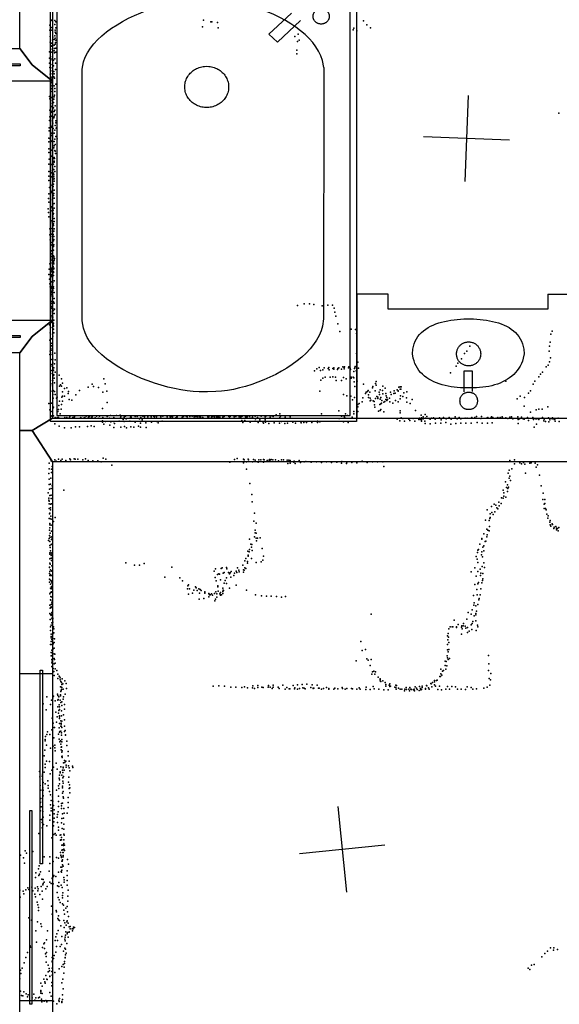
# Model space of a CAD drawing. Header units: millimetres. Extents: x 7160 to 53956, y -61034 to -3815.
# Tile 14 of 36: x 15646 to 18157, y -36909 to -32327. Entities that reach past the tile are written whole.
import ezdxf

# ---------------------------------------------------------------- set-up
doc = ezdxf.new("R2010")
doc.units = ezdxf.units.MM
for name, color, linetype in [('HWALLS', 32, 'Continuous'), ('OBJECTS', 8, 'Continuous'), ('P', 9, 'Continuous'), ('PANOS', 10, 'Continuous'), ('ROOMS', 1, 'Continuous'), ('WALLS', 3, 'Continuous'), ('WINDOWS', 6, 'Continuous')]:
    doc.layers.add(name, color=color, linetype=linetype)

# ---------------------------------------------------------------- blocks, each defined once
blk = doc.blocks.new('Basin_4C')
for points in [[(-40.8, 149.1), (-40.7, 153.4), (-40.3, 156.1), (-39.9, 158.8), (-39.3, 161.4), (-38.5, 163.9), (-37.7, 166.3), (-36.7, 168.6), (-35.5, 170.8), (-34.3, 172.9), (-32.9, 174.8), (-31.3, 176.7), (-29.7, 178.5), (-27.9, 180.1), (-26.1, 181.6), (-24.1, 183), (-22, 184.3), (-19.8, 185.4), (-17.5, 186.5), (-15.1, 187.3), (-12.7, 188.1), (-10.1, 188.6), (-7.4, 189.1), (-4.6, 189.4), (-0.4, 189.5)], [(-0.4, 189.5), (3.9, 189.4), (6.7, 189.1), (9.4, 188.7), (12, 188.1), (14.5, 187.3), (16.9, 186.5), (19.2, 185.5), (21.4, 184.3), (23.5, 183.1), (25.4, 181.7), (27.3, 180.2), (29.1, 178.6), (30.7, 176.8), (32.3, 174.9), (33.7, 173), (34.9, 170.9), (36.1, 168.7), (37.1, 166.4), (38, 164), (38.7, 161.5), (39.3, 158.9), (39.8, 156.3), (40.1, 153.5), (40.3, 149.2)], [(-0.4, 108.6), (-4.6, 108.7), (-7.4, 109), (-10.1, 109.5), (-12.7, 110.1), (-15.1, 110.8), (-17.5, 111.7), (-19.8, 112.7), (-22, 113.8), (-24.1, 115.1), (-26.1, 116.5), (-27.9, 118), (-29.7, 119.6), (-31.3, 121.4), (-32.9, 123.3), (-34.3, 125.3), (-35.5, 127.3), (-36.7, 129.5), (-37.7, 131.8), (-38.5, 134.2), (-39.3, 136.7), (-39.9, 139.3), (-40.3, 142), (-40.7, 144.8), (-40.8, 149.1)], [(40.3, 149.2), (40.1, 144.9), (39.8, 142.2), (39.3, 139.5), (38.7, 136.9), (38, 134.4), (37.1, 132), (36.1, 129.7), (34.9, 127.5), (33.7, 125.4), (32.3, 123.4), (30.7, 121.5), (29.1, 119.7), (27.3, 118.1), (25.4, 116.5), (23.5, 115.1), (21.4, 113.9), (19.2, 112.7), (16.9, 111.7), (14.5, 110.8), (12, 110.1), (9.4, 109.5), (6.7, 109), (3.9, 108.7), (-0.4, 108.6)], [(-18.8, 106), (-18.8, 10.9)], [(22, 10.9), (22, 106.1)], [(-258.3, -69.3), (-254.1, -49.1), (-250.2, -36.4), (-245.5, -24.5), (-239.9, -13.1), (-233.5, -2.5), (-226.4, 7.6), (-218.5, 17), (-210, 25.8), (-200.8, 34), (-190.9, 41.5), (-180.5, 48.5), (-169.5, 54.9), (-158, 60.7), (-146, 66), (-133.6, 70.6), (-120.7, 74.8), (-107.5, 78.3), (-93.8, 81.4), (-79.9, 83.9), (-65.7, 85.8), (-51.2, 87.3), (-36.5, 88.3), (-21.6, 88.7), (0.9, 88.5)], [(0.9, 88.5), (23.3, 88.7), (38.1, 88.2), (52.9, 87.2), (67.4, 85.7), (81.8, 83.7), (95.9, 81.2), (109.8, 78.1), (123.3, 74.5), (136.5, 70.3), (149.2, 65.6), (161.5, 60.3), (173.3, 54.5), (184.6, 48.1), (195.2, 41.1), (205.3, 33.5), (214.6, 25.3), (223.2, 16.5), (231.1, 7.1), (238.2, -2.9), (244.4, -13.5), (249.7, -24.8), (254.1, -36.7), (257.5, -49.2), (260.6, -69.3)], [(-18.8, 10.9), (22, 10.9)], [(-56.2, -69.5), (-55.9, -63.9), (-55.5, -60.4), (-54.8, -56.8), (-53.8, -53.4), (-52.7, -50.1), (-51.4, -46.8), (-49.9, -43.7), (-48.2, -40.7), (-46.3, -37.7), (-44.3, -35), (-42.1, -32.3), (-39.7, -29.8), (-37.2, -27.5), (-34.5, -25.3), (-31.7, -23.2), (-28.8, -21.4), (-25.8, -19.7), (-22.6, -18.2), (-19.4, -16.9), (-16, -15.7), (-12.6, -14.9), (-9.1, -14.2), (-5.5, -13.7), (0, -13.5)], [(0, -13.5), (5.5, -13.7), (9.1, -14.2), (12.6, -14.9), (16.1, -15.7), (19.4, -16.9), (22.7, -18.2), (25.8, -19.7), (28.8, -21.4), (31.8, -23.2), (34.6, -25.3), (37.2, -27.5), (39.7, -29.8), (42.1, -32.3), (44.3, -35), (46.4, -37.7), (48.2, -40.7), (49.9, -43.7), (51.4, -46.8), (52.8, -50.1), (53.9, -53.4), (54.8, -56.8), (55.5, -60.4), (56, -63.9), (56.3, -69.5)], [(-0.4, -232.4), (-23.1, -232.1), (-38.2, -231.3), (-53.3, -230.2), (-68.2, -228.6), (-82.9, -226.6), (-97.4, -224.1), (-111.7, -221.1), (-125.5, -217.7), (-139, -213.6), (-152, -209.1), (-164.6, -204), (-176.5, -198.2), (-187.9, -191.9), (-198.6, -185), (-208.6, -177.4), (-217.9, -169.1), (-226.3, -160.2), (-233.9, -150.6), (-240.5, -140.2), (-246.2, -129.1), (-250.9, -117.2), (-254.4, -104.5), (-256.9, -91.1), (-258.3, -69.3)], [(0, -125.5), (-5.5, -125.2), (-9.1, -124.7), (-12.6, -124.1), (-16, -123.2), (-19.4, -122), (-22.6, -120.7), (-25.8, -119.2), (-28.8, -117.6), (-31.7, -115.7), (-34.5, -113.6), (-37.2, -111.4), (-39.7, -109.1), (-42.1, -106.6), (-44.3, -103.9), (-46.3, -101.2), (-48.2, -98.2), (-49.9, -95.2), (-51.4, -92.1), (-52.7, -88.8), (-53.8, -85.5), (-54.8, -82.1), (-55.5, -78.5), (-55.9, -75), (-56.2, -69.5)], [(260.6, -69.3), (259.2, -91.1), (256.7, -104.5), (253, -117.2), (248.3, -129.1), (242.5, -140.2), (235.7, -150.6), (228, -160.2), (219.4, -169.1), (210, -177.4), (199.8, -185), (188.9, -191.9), (177.3, -198.2), (165.1, -204), (152.4, -209.1), (139.2, -213.6), (125.6, -217.7), (111.5, -221.1), (97.2, -224.1), (82.6, -226.6), (67.7, -228.6), (52.7, -230.2), (37.6, -231.3), (22.4, -232.1), (-0.4, -232.4)], [(56.3, -69.5), (56, -75), (55.5, -78.5), (54.8, -82.1), (53.9, -85.5), (52.8, -88.8), (51.4, -92.1), (49.9, -95.2), (48.2, -98.2), (46.4, -101.2), (44.3, -103.9), (42.1, -106.6), (39.7, -109.1), (37.2, -111.4), (34.6, -113.6), (31.8, -115.7), (28.8, -117.6), (25.8, -119.2), (22.7, -120.7), (19.4, -122), (16.1, -123.2), (12.6, -124.1), (9.1, -124.7), (5.5, -125.2), (0, -125.5)]]:
    blk.add_lwpolyline(points)
blk = doc.blocks.new('Bathtub_Angled_Faucet_52')
for points in [[(-750, -474.6), (-750, 475)], [(-750, 475), (749.9, 475)], [(749.9, 475), (749.9, -474.6)], [(-730, 455), (-730, -454.6)], [(729.9, 455), (-730, 455)], [(729.9, -454.6), (729.9, 455)], [(-426.3, 372.7), (-450.3, 368.7), (-465.8, 363.7), (-480.9, 357), (-495.5, 348.6), (-509.7, 338.7), (-523.3, 327.4), (-536.4, 314.8), (-549, 301), (-560.9, 286.2), (-572.3, 270.4), (-583, 253.8), (-593, 236.4), (-602.3, 218.5), (-610.9, 200.1), (-618.8, 181.2), (-625.8, 162.2), (-632.1, 143), (-637.5, 123.7), (-642.1, 104.5), (-645.8, 85.6), (-648.5, 66.9), (-650.3, 48.7), (-651.2, 31), (-650.6, 5.7)], [(-622.3, 364.8), (-622.1, 367.3), (-621.9, 368.9), (-621.6, 370.5), (-621.1, 372.1), (-620.6, 373.6), (-620, 375), (-619.3, 376.5), (-618.5, 377.8), (-617.7, 379.1), (-616.7, 380.4), (-615.7, 381.5), (-614.6, 382.7), (-613.5, 383.7), (-612.3, 384.7), (-611, 385.6), (-609.7, 386.4), (-608.3, 387.2), (-606.8, 387.8), (-605.4, 388.4), (-603.8, 388.9), (-602.3, 389.3), (-600.7, 389.6), (-599.1, 389.8), (-596.6, 389.8)], [(-596.6, 389.8), (-594.1, 389.8), (-592.5, 389.6), (-590.9, 389.3), (-589.3, 388.9), (-587.8, 388.4), (-586.3, 387.8), (-584.9, 387.2), (-583.5, 386.4), (-582.2, 385.6), (-580.9, 384.7), (-579.7, 383.7), (-578.5, 382.7), (-577.5, 381.5), (-576.4, 380.4), (-575.5, 379.1), (-574.6, 377.8), (-573.9, 376.5), (-573.2, 375), (-572.5, 373.6), (-572, 372.1), (-571.6, 370.5), (-571.3, 368.9), (-571, 367.3), (-570.9, 364.8)], [(-426.3, 372.7), (409, 372.3)], [(409, 372.3), (433.2, 369.2), (449, 364.7), (464.5, 358.5), (479.6, 350.6), (494.3, 341.2), (508.5, 330.3), (522.3, 318.2), (535.6, 304.8), (548.4, 290.4), (560.5, 275), (572.1, 258.7), (583, 241.7), (593.2, 224.1), (602.7, 206), (611.5, 187.4), (619.5, 168.6), (626.7, 149.5), (633, 130.5), (638.4, 111.4), (642.9, 92.5), (646.5, 73.9), (649.1, 55.7), (650.6, 38), (650.9, 12.7)], [(-596.6, 339.8), (-599.1, 339.9), (-600.7, 340.1), (-602.3, 340.4), (-603.8, 340.8), (-605.4, 341.3), (-606.8, 341.8), (-608.3, 342.5), (-609.7, 343.3), (-611, 344.1), (-612.3, 345), (-613.5, 346), (-614.6, 347), (-615.7, 348.1), (-616.7, 349.3), (-617.7, 350.6), (-618.5, 351.9), (-619.3, 353.2), (-620, 354.6), (-620.6, 356.1), (-621.1, 357.6), (-621.6, 359.1), (-621.9, 360.7), (-622.1, 362.4), (-622.3, 364.8)], [(-570.9, 364.8), (-571, 362.4), (-571.3, 360.7), (-571.6, 359.1), (-572, 357.6), (-572.5, 356.1), (-573.2, 354.6), (-573.9, 353.2), (-574.6, 351.9), (-575.5, 350.6), (-576.4, 349.3), (-577.5, 348.1), (-578.5, 347), (-579.7, 346), (-580.9, 345), (-582.2, 344.1), (-583.5, 343.3), (-584.9, 342.5), (-586.3, 341.8), (-587.8, 341.3), (-589.3, 340.8), (-590.9, 340.4), (-592.5, 340.1), (-594.1, 339.9), (-596.6, 339.8)], [(-689.6, 298.1), (-689.4, 300.6), (-689.2, 302.2), (-688.9, 303.8), (-688.4, 305.4), (-687.9, 306.9), (-687.3, 308.3), (-686.6, 309.7), (-685.8, 311.1), (-685, 312.4), (-684, 313.6), (-683, 314.8), (-681.9, 315.9), (-680.8, 317), (-679.5, 318), (-678.3, 318.9), (-676.9, 319.7), (-675.6, 320.5), (-674.1, 321.1), (-672.7, 321.7), (-671.1, 322.2), (-669.6, 322.6), (-668, 322.8), (-666.4, 323), (-663.9, 323.1)], [(-663.9, 323.1), (-661.4, 323), (-659.8, 322.8), (-658.2, 322.6), (-656.6, 322.2), (-655.1, 321.7), (-653.6, 321.1), (-652.2, 320.5), (-650.8, 319.7), (-649.5, 318.9), (-648.2, 318), (-647, 317), (-645.8, 315.9), (-644.8, 314.8), (-643.7, 313.6), (-642.8, 312.4), (-641.9, 311.1), (-641.2, 309.7), (-640.5, 308.3), (-639.8, 306.9), (-639.3, 305.4), (-638.9, 303.8), (-638.5, 302.2), (-638.3, 300.6), (-638.2, 298.1)], [(-663.9, 273.1), (-666.4, 273.2), (-668, 273.4), (-669.6, 273.7), (-671.1, 274.1), (-672.7, 274.6), (-674.1, 275.1), (-675.6, 275.8), (-676.9, 276.5), (-678.3, 277.4), (-679.5, 278.3), (-680.8, 279.2), (-681.9, 280.3), (-683, 281.4), (-684, 282.6), (-685, 283.8), (-685.8, 285.2), (-686.6, 286.5), (-687.3, 287.9), (-687.9, 289.4), (-688.4, 290.9), (-688.9, 292.4), (-689.2, 294), (-689.4, 295.6), (-689.6, 298.1)], [(-638.2, 298.1), (-638.3, 295.6), (-638.5, 294), (-638.9, 292.4), (-639.3, 290.9), (-639.8, 289.4), (-640.5, 287.9), (-641.2, 286.5), (-641.9, 285.2), (-642.8, 283.8), (-643.7, 282.6), (-644.8, 281.4), (-645.8, 280.3), (-647, 279.2), (-648.2, 278.3), (-649.5, 277.4), (-650.8, 276.5), (-652.2, 275.8), (-653.6, 275.1), (-655.1, 274.6), (-656.6, 274.1), (-658.2, 273.7), (-659.8, 273.4), (-661.4, 273.2), (-663.9, 273.1)], [(-510.9, 229.7), (-582.5, 301.2)], [(-607, 272.4), (-537.6, 203)], [(-537.6, 203), (-510.9, 229.7)], [(-430.8, 9.8), (-430.5, 16.5), (-429.9, 20.9), (-429, 25.2), (-427.9, 29.4), (-426.5, 33.4), (-424.9, 37.4), (-423, 41.2), (-421, 44.9), (-418.7, 48.4), (-416.2, 51.8), (-413.5, 55), (-410.6, 58), (-407.5, 60.9), (-404.2, 63.6), (-400.8, 66.1), (-397.3, 68.3), (-393.6, 70.4), (-389.7, 72.2), (-385.8, 73.8), (-381.7, 75.1), (-377.5, 76.2), (-373.2, 77), (-368.9, 77.5), (-362.1, 77.8)], [(-362.1, 77.8), (-355.4, 77.5), (-351.1, 77), (-346.8, 76.2), (-342.6, 75.1), (-338.5, 73.8), (-334.6, 72.2), (-330.7, 70.4), (-327, 68.3), (-323.5, 66.1), (-320, 63.6), (-316.8, 60.9), (-313.7, 58), (-310.8, 55), (-308.1, 51.8), (-305.6, 48.4), (-303.3, 44.9), (-301.3, 41.2), (-299.4, 37.4), (-297.8, 33.4), (-296.4, 29.4), (-295.3, 25.2), (-294.4, 20.9), (-293.8, 16.5), (-293.5, 9.8)], [(-420.9, -376.4), (-445, -372.2), (-460.6, -367), (-475.8, -359.8), (-490.6, -351), (-505, -340.5), (-518.8, -328.5), (-532.2, -315.2), (-545, -300.7), (-557.3, -285), (-568.9, -268.3), (-580, -250.8), (-590.3, -232.6), (-599.9, -213.8), (-608.9, -194.4), (-617, -174.8), (-624.4, -154.9), (-630.9, -134.9), (-636.6, -114.9), (-641.4, -95.1), (-645.3, -75.5), (-648.2, -56.4), (-650.2, -37.8), (-651.1, -19.8), (-650.6, 5.7)], [(-362.1, -58.2), (-368.9, -57.9), (-373.2, -57.3), (-377.5, -56.5), (-381.7, -55.4), (-385.8, -54.1), (-389.7, -52.5), (-393.6, -50.7), (-397.3, -48.6), (-400.8, -46.4), (-404.2, -43.9), (-407.5, -41.2), (-410.6, -38.4), (-413.5, -35.3), (-416.2, -32.1), (-418.7, -28.7), (-421, -25.2), (-423, -21.5), (-424.9, -17.7), (-426.5, -13.8), (-427.9, -9.7), (-429, -5.5), (-429.9, -1.2), (-430.5, 3.1), (-430.8, 9.8)], [(-293.5, 9.8), (-293.8, 3.1), (-294.4, -1.2), (-295.3, -5.5), (-296.4, -9.7), (-297.8, -13.8), (-299.4, -17.7), (-301.3, -21.5), (-303.3, -25.2), (-305.6, -28.7), (-308.1, -32.1), (-310.8, -35.3), (-313.7, -38.4), (-316.8, -41.2), (-320, -43.9), (-323.5, -46.4), (-327, -48.6), (-330.7, -50.7), (-334.6, -52.5), (-338.5, -54.1), (-342.6, -55.4), (-346.8, -56.5), (-351.1, -57.3), (-355.4, -57.9), (-362.1, -58.2)], [(650.9, 12.7), (651, -13.3), (649.8, -31.7), (647.5, -50.7), (644.3, -70.3), (640.2, -90.3), (635.2, -110.6), (629.2, -131.1), (622.5, -151.6), (614.9, -172), (606.5, -192.1), (597.3, -211.9), (587.5, -231.1), (576.9, -249.8), (565.7, -267.6), (553.8, -284.6), (541.3, -300.6), (528.3, -315.4), (514.6, -328.9), (500.5, -341), (485.9, -351.6), (470.8, -360.4), (455.3, -367.5), (439.4, -372.6), (414.8, -376.4)], [(414.8, -376.4), (-420.9, -376.4)], [(-730, -454.6), (729.9, -454.6)], [(749.9, -474.6), (-750, -474.6)]]:
    blk.add_lwpolyline(points)
blk = doc.blocks.new('5-Sliding_73')
for points in [[(-457.2, 37.4), (72.8, 37.4), (72.8, 24.7), (-457.2, 24.7), (-457.2, 37.4)], [(457.2, -36.9), (-73, -36.9), (-73, -24.2), (457.2, -24.2), (457.2, -36.9)]]:
    blk.add_lwpolyline(points)
blk = doc.blocks.new('6-Fixed_76')
blk.add_lwpolyline([(-584.3, 5.9), (584.3, 5.9), (584.3, -6.8), (-584.3, -6.8), (-584.3, 5.9)])

msp = doc.modelspace()

# ---------------------------------------------------------------- linework, layer by layer
at = {"layer": 'HWALLS'}
msp.add_lwpolyline([(15703.5, -33801.1), (15798.8, -33724.8), (15798.8, -32613.6), (15703.5, -32537.4)], dxfattribs=at)
at = {"layer": 'OBJECTS'}
for points in [[(17360.9, -33604.2), (17214.8, -33604.2)], [(17214.8, -33604.2), (17214.8, -34182.1)], [(17360.9, -33674.1), (17360.9, -33604.2)], [(18103.8, -33604.2), (18281.7, -33604.2)], [(18103.8, -33604.2), (18103.8, -33674.1)], [(18103.8, -33674.1), (17360.9, -33674.1)]]:
    msp.add_lwpolyline(points, dxfattribs=at)
at = {"layer": 'P'}
for p in [(15794, -32330), (15799, -32335), (15810, -32331), (15814, -32337), (16501, -32330), (16536, -32338), (16540, -32337), (16567, -32341), (17246, -32333), (15786, -32353), (15787, -32377), (15795, -32364), (15795, -32377), (15809, -32350), (15811, -32376), (15812, -32385), (15814, -32365), (16497, -32360), (16570, -32365), (17198, -32374), (17200, -32367), (17215, -32380), (17262, -32352), (17279, -32366), (15788, -32405), (15788, -32432), (15789, -32423), (15800, -32409), (15807, -32420), (15809, -32402), (15811, -32413), (15813, -32433), (15814, -32423), (15815, -32392), (16926, -32406), (16938, -32429), (16941, -32395), (16946, -32423), (15785, -32477), (15791, -32448), (15794, -32436), (15794, -32450), (15796, -32478), (15797, -32465), (15807, -32446), (15807, -32473), (15808, -32462), (15811, -32442), (15814, -32460), (15814, -32479), (16936, -32470), (15785, -32507), (15791, -32514), (15797, -32508), (15799, -32498), (15804, -32516), (15808, -32481), (15809, -32510), (16936, -32486), (15785, -32529), (15786, -32550), (15797, -32551), (15797, -32565), (15798, -32536), (15803, -32542), (15805, -32568), (15813, -32530), (15813, -32559), (15788, -32581), (15791, -32599), (15793, -32595), (15796, -32606), (15798, -32579), (15805, -32594), (15807, -32579), (15808, -32599), (15790, -32626), (15791, -32649), (15795, -32620), (15795, -32662), (15796, -32635), (15796, -32648), (15799, -32619), (15806, -32636), (15809, -32662), (15810, -32648), (15814, -32627), (15785, -32685), (15787, -32696), (15792, -32689), (15795, -32689), (15798, -32704), (15805, -32698), (15806, -32687), (15808, -32679), (15787, -32749), (15790, -32730), (15793, -32731), (15795, -32753), (15797, -32718), (15804, -32713), (15804, -32738), (15806, -32755), (15810, -32748), (15811, -32728), (15785, -32796), (15786, -32780), (15789, -32798), (15792, -32758), (15792, -32776), (15805, -32784), (15806, -32780), (15809, -32772), (15811, -32768), (15815, -32798), (18155, -32763), (15783, -32830), (15783, -32844), (15793, -32827), (15796, -32823), (15800, -32809), (15802, -32834), (15809, -32841), (15811, -32820), (15814, -32807), (15816, -32832), (15818, -32831), (15781, -32879), (15788, -32882), (15792, -32867), (15793, -32855), (15795, -32891), (15807, -32856), (15810, -32883), (15814, -32871), (15820, -32882), (15782, -32896), (15782, -32928), (15791, -32895), (15794, -32935), (15805, -32924), (15807, -32894), (15807, -32915), (15809, -32936), (15812, -32908), (15781, -32946), (15784, -32977), (15791, -32962), (15796, -32963), (15804, -32974), (15807, -32969), (15808, -32974), (15812, -32939), (15813, -32950), (15782, -32999), (15793, -33002), (15803, -33000), (15805, -33025), (15806, -32985), (15807, -32991), (15809, -33011), (15781, -33055), (15781, -33075), (15782, -33034), (15792, -33040), (15792, -33058), (15797, -33031), (15799, -33057), (15800, -33071), (15804, -33041), (15805, -33050), (15805, -33058), (15806, -33068), (15809, -33034), (15785, -33108), (15795, -33098), (15802, -33104), (15803, -33093), (15806, -33120), (15807, -33079), (15780, -33159), (15781, -33137), (15791, -33125), (15793, -33131), (15797, -33165), (15799, -33138), (15799, -33163), (15803, -33145), (15805, -33136), (15806, -33158), (15779, -33207), (15782, -33177), (15794, -33198), (15798, -33205), (15800, -33189), (15806, -33182), (15807, -33205), (15780, -33225), (15781, -33245), (15791, -33217), (15801, -33241), (15802, -33214), (15802, -33232), (15803, -33230), (15806, -33252), (15787, -33301), (15792, -33264), (15796, -33299), (15798, -33272), (15803, -33278), (15804, -33285), (15806, -33267), (15807, -33300), (15787, -33329), (15794, -33326), (15797, -33312), (15797, -33337), (15802, -33327), (15805, -33311), (15805, -33337), (15805, -33350), (15788, -33351), (15790, -33374), (15795, -33364), (15796, -33377), (15803, -33357), (15803, -33383), (15805, -33375), (15789, -33440), (15790, -33403), (15790, -33417), (15790, -33431), (15792, -33417), (15793, -33403), (15793, -33430), (15799, -33412), (15804, -33400), (15804, -33426), (15805, -33429), (15806, -33437), (15808, -33439), (15786, -33464), (15789, -33457), (15789, -33462), (15794, -33483), (15795, -33446), (15802, -33476), (15803, -33452), (15803, -33457), (15805, -33464), (15805, -33483), (15805, -33487), (15807, -33446), (15782, -33513), (15784, -33489), (15791, -33490), (15792, -33497), (15792, -33515), (15792, -33523), (15797, -33504), (15799, -33530), (15799, -33533), (15801, -33492), (15804, -33501), (15804, -33503), (15804, -33517), (15785, -33534), (15787, -33556), (15788, -33571), (15789, -33563), (15792, -33547), (15793, -33571), (15793, -33578), (15800, -33543), (15800, -33551), (15802, -33570), (15804, -33571), (15804, -33578), (15806, -33543), (15790, -33616), (15791, -33590), (15792, -33591), (15793, -33608), (15794, -33599), (15800, -33587), (15801, -33614), (15806, -33597), (15807, -33625), (15790, -33639), (15791, -33662), (15794, -33639), (15794, -33670), (15796, -33648), (15800, -33671), (15803, -33640), (15806, -33646), (16939, -33657), (16970, -33650), (16995, -33650), (17015, -33652), (17054, -33659), (17080, -33656), (17102, -33656), (17110, -33670), (15789, -33687), (15790, -33711), (15796, -33706), (15801, -33712), (15804, -33681), (15807, -33695), (15808, -33675), (17113, -33689), (17117, -33707), (15785, -33747), (15789, -33736), (15791, -33759), (15796, -33736), (15802, -33748), (15803, -33752), (15803, -33754), (15804, -33739), (15805, -33726), (17126, -33742), (15788, -33784), (15799, -33790), (15801, -33800), (15802, -33785), (15803, -33767), (15805, -33784), (17135, -33778), (17189, -33768), (17209, -33769), (17213, -33788), (18118, -33790), (18124, -33776), (15786, -33819), (15790, -33810), (15791, -33833), (15794, -33845), (15796, -33812), (15797, -33834), (17214, -33834), (17740, -33846), (18111, -33846), (18114, -33828), (15787, -33886), (15788, -33869), (15791, -33858), (15796, -33865), (15797, -33865), (15798, -33886), (15799, -33878), (15809, -33879), (17213, -33881), (17214, -33856), (17716, -33880), (17726, -33869), (18110, -33869), (18116, -33900), (15789, -33909), (15792, -33932), (15796, -33909), (15797, -33940), (15800, -33924), (15801, -33907), (15808, -33928), (15811, -33910), (17040, -33945), (17084, -33946), (17149, -33942), (17155, -33946), (17158, -33943), (17177, -33942), (17207, -33941), (17219, -33921), (17677, -33939), (17684, -33926), (17701, -33905), (18095, -33942), (18105, -33935), (18111, -33920), (15795, -33959), (15798, -33973), (15800, -33961), (15803, -33958), (15803, -33983), (15805, -33947), (15805, -33980), (15811, -33968), (15830, -33981), (17018, -33961), (17029, -33952), (17045, -33959), (17057, -33956), (17063, -33948), (17067, -33991), (17081, -33951), (17086, -33956), (17091, -33990), (17103, -33950), (17103, -33989), (17107, -33948), (17107, -33954), (17115, -33990), (17125, -33955), (17127, -33950), (17131, -33948), (17144, -33954), (17155, -33952), (17176, -33948), (17183, -33949), (17186, -33955), (17188, -33990), (17198, -33990), (17200, -33964), (17204, -33950), (17206, -33948), (17212, -33962), (17222, -33949), (17651, -33971), (18062, -33989), (18069, -33977), (18079, -33968), (15798, -34022), (15799, -34006), (15799, -34031), (15801, -34007), (15806, -33995), (15808, -34017), (15832, -34032), (15836, -34026), (15840, -33999), (15840, -34033), (15846, -34018), (15964, -34037), (15983, -34023), (15990, -34034), (16037, -33999), (16044, -34021), (17047, -34005), (17057, -33995), (17118, -34007), (17143, -34006), (17152, -33993), (17165, -33998), (17188, -33996), (17200, -33994), (17202, -34013), (17206, -34034), (17214, -33999), (17217, -34010), (17245, -34023), (17289, -34034), (17301, -34020), (17304, -34011), (17305, -34028), (17335, -34033), (17416, -34036), (17421, -34036), (17908, -34010), (18035, -34023), (18043, -34010), (15798, -34056), (15800, -34071), (15802, -34052), (15808, -34058), (15812, -34071), (15845, -34059), (15845, -34079), (15854, -34044), (15854, -34079), (15866, -34041), (15871, -34067), (15874, -34057), (15907, -34073), (15924, -34053), (16013, -34039), (16033, -34061), (16051, -34056), (17042, -34056), (17152, -34071), (17168, -34077), (17187, -34079), (17255, -34067), (17258, -34060), (17264, -34057), (17268, -34052), (17269, -34073), (17275, -34060), (17288, -34041), (17300, -34055), (17307, -34080), (17312, -34083), (17319, -34061), (17320, -34071), (17324, -34049), (17334, -34052), (17336, -34069), (17346, -34042), (17349, -34067), (17351, -34077), (17372, -34061), (17374, -34072), (17387, -34067), (17388, -34055), (17393, -34065), (17403, -34049), (17407, -34054), (17407, -34056), (17410, -34038), (17416, -34046), (17418, -34077), (17419, -34046), (17428, -34080), (17434, -34063), (17447, -34059), (17975, -34079), (18013, -34065), (18023, -34055), (15781, -34114), (15794, -34112), (15802, -34089), (15817, -34089), (15820, -34084), (15828, -34122), (15831, -34103), (15840, -34118), (15843, -34084), (15846, -34102), (15876, -34095), (15888, -34097), (16053, -34109), (17195, -34096), (17204, -34086), (17219, -34129), (17220, -34118), (17226, -34114), (17239, -34105), (17242, -34087), (17269, -34086), (17276, -34089), (17277, -34101), (17280, -34097), (17290, -34101), (17295, -34104), (17297, -34119), (17302, -34090), (17312, -34090), (17322, -34118), (17324, -34093), (17327, -34086), (17327, -34115), (17330, -34111), (17331, -34100), (17341, -34107), (17345, -34104), (17349, -34094), (17354, -34100), (17355, -34085), (17358, -34094), (17366, -34088), (17368, -34105), (17382, -34111), (17395, -34099), (17407, -34105), (17417, -34092), (17445, -34087), (17447, -34107), (17463, -34114), (17472, -34095), (17961, -34092), (17993, -34126), (17994, -34085), (18104, -34129), (15787, -34142), (15793, -34170), (15795, -34151), (15798, -34174), (15800, -34136), (15803, -34130), (15803, -34171), (15824, -34151), (15827, -34141), (15834, -34162), (15839, -34140), (15880, -34174), (15901, -34175), (15940, -34171), (15955, -34172), (15971, -34173), (16004, -34172), (16018, -34172), (16031, -34136), (16051, -34171), (16053, -34173), (16055, -34172), (16068, -34169), (16097, -34169), (16114, -34168), (16138, -34172), (16184, -34173), (16193, -34173), (16219, -34172), (16258, -34175), (16270, -34174), (16273, -34175), (16282, -34175), (16303, -34175), (16312, -34172), (16333, -34174), (16333, -34175), (16347, -34175), (16349, -34175), (16378, -34175), (16408, -34174), (16421, -34172), (16426, -34175), (16437, -34173), (16448, -34172), (16464, -34174), (16481, -34175), (16520, -34171), (16521, -34174), (16522, -34175), (16526, -34175), (16544, -34174), (16570, -34175), (16594, -34173), (16598, -34174), (16619, -34173), (16622, -34175), (16625, -34174), (16644, -34175), (16651, -34173), (16654, -34170), (16668, -34175), (16670, -34173), (16682, -34172), (16696, -34175), (16700, -34175), (16705, -34175), (16715, -34173), (16742, -34172), (16769, -34172), (16795, -34171), (16820, -34171), (16825, -34174), (16840, -34166), (16857, -34161), (16859, -34172), (16905, -34175), (17050, -34161), (17131, -34148), (17144, -34172), (17151, -34171), (17162, -34162), (17172, -34169), (17200, -34162), (17201, -34151), (17220, -34150), (17298, -34131), (17315, -34149), (17324, -34146), (17326, -34141), (17340, -34152), (17417, -34147), (17417, -34156), (17487, -34146), (17514, -34168), (17533, -34165), (17541, -34174), (17772, -34174), (17795, -34174), (17935, -34175), (17963, -34175), (18022, -34153), (18049, -34143), (18062, -34139), (18077, -34139), (15810, -34208), (15811, -34178), (15819, -34181), (15821, -34178), (15826, -34179), (15830, -34218), (15856, -34179), (15865, -34178), (15878, -34179), (15894, -34178), (15898, -34179), (15927, -34181), (15931, -34179), (15943, -34182), (15949, -34179), (15961, -34220), (15966, -34177), (15978, -34217), (15981, -34179), (15984, -34176), (15992, -34221), (15997, -34180), (16014, -34181), (16032, -34194), (16032, -34200), (16033, -34179), (16037, -34209), (16045, -34197), (16064, -34182), (16066, -34214), (16070, -34198), (16083, -34197), (16084, -34178), (16088, -34206), (16109, -34195), (16114, -34181), (16117, -34176), (16128, -34183), (16128, -34188), (16133, -34177), (16133, -34197), (16134, -34221), (16142, -34184), (16159, -34195), (16162, -34177), (16165, -34177), (16183, -34200), (16199, -34218), (16204, -34185), (16208, -34204), (16210, -34178), (16216, -34189), (16227, -34176), (16233, -34203), (16243, -34176), (16259, -34200), (16284, -34197), (16290, -34203), (16309, -34196), (16357, -34176), (16372, -34180), (16379, -34176), (16402, -34178), (16403, -34176), (16458, -34176), (16472, -34176), (16487, -34176), (16497, -34178), (16499, -34179), (16525, -34177), (16538, -34177), (16552, -34177), (16562, -34176), (16565, -34176), (16571, -34177), (16577, -34177), (16591, -34177), (16675, -34177), (16680, -34192), (16684, -34201), (16693, -34193), (16718, -34200), (16721, -34181), (16729, -34177), (16742, -34195), (16743, -34184), (16753, -34178), (16755, -34202), (16763, -34189), (16778, -34199), (16780, -34204), (16788, -34190), (16789, -34176), (16790, -34200), (16805, -34207), (16812, -34177), (16830, -34203), (16855, -34204), (16857, -34179), (16865, -34197), (16880, -34207), (16881, -34177), (16892, -34204), (16917, -34200), (16930, -34204), (16954, -34199), (16956, -34203), (16968, -34201), (16980, -34201), (17006, -34202), (17031, -34195), (17031, -34201), (17043, -34199), (17132, -34183), (17153, -34199), (17157, -34177), (17161, -34182), (17175, -34201), (17193, -34177), (17403, -34186), (17414, -34194), (17421, -34180), (17429, -34183), (17437, -34196), (17457, -34186), (17462, -34192), (17477, -34183), (17485, -34195), (17503, -34188), (17506, -34181), (17509, -34188), (17515, -34180), (17515, -34189), (17516, -34195), (17524, -34176), (17524, -34184), (17531, -34195), (17533, -34207), (17534, -34182), (17552, -34183), (17556, -34186), (17556, -34208), (17562, -34181), (17571, -34180), (17579, -34186), (17580, -34205), (17599, -34180), (17605, -34204), (17607, -34189), (17618, -34179), (17628, -34202), (17631, -34184), (17645, -34178), (17652, -34209), (17653, -34186), (17672, -34176), (17675, -34206), (17682, -34185), (17691, -34179), (17699, -34184), (17699, -34204), (17718, -34181), (17722, -34205), (17728, -34182), (17746, -34181), (17746, -34205), (17750, -34179), (17763, -34178), (17774, -34202), (17791, -34183), (17798, -34205), (17818, -34181), (17822, -34204), (17824, -34178), (17836, -34181), (17841, -34176), (17845, -34203), (17847, -34178), (17863, -34181), (17870, -34179), (17881, -34178), (17883, -34180), (17891, -34176), (17893, -34180), (17908, -34180), (17917, -34183), (17926, -34177), (17936, -34181), (17941, -34185), (17965, -34187), (17965, -34206), (17972, -34184), (17981, -34177), (17988, -34185), (17993, -34186), (18008, -34178), (18013, -34193), (18034, -34179), (18037, -34187), (18048, -34184), (18051, -34210), (18052, -34184), (18061, -34187), (18079, -34179), (18085, -34194), (18086, -34186), (18092, -34197), (18107, -34180), (18108, -34199), (18112, -34190), (18123, -34185), (18125, -34180), (18133, -34188), (18136, -34186), (18138, -34195), (18152, -34182), (18156, -34197), (15854, -34226), (15886, -34227), (15906, -34222), (15925, -34222), (16084, -34225), (16116, -34223), (16143, -34227), (16163, -34222), (16177, -34224), (16208, -34223), (16235, -34225), (18040, -34223), (15783, -34391), (15792, -34380), (15809, -34376), (15816, -34382), (15826, -34373), (15838, -34379), (15844, -34373), (15861, -34378), (15880, -34371), (15883, -34376), (15899, -34371), (15904, -34373), (15917, -34372), (15940, -34376), (15952, -34370), (15964, -34379), (15987, -34380), (16009, -34380), (16025, -34385), (16035, -34368), (16047, -34372), (16075, -34400), (16624, -34386), (16646, -34374), (16658, -34369), (16688, -34372), (16688, -34388), (16688, -34389), (16690, -34376), (16701, -34384), (16709, -34372), (16711, -34375), (16729, -34385), (16734, -34374), (16741, -34377), (16755, -34386), (16759, -34376), (16768, -34376), (16780, -34386), (16781, -34374), (16784, -34376), (16797, -34379), (16801, -34378), (16808, -34374), (16810, -34379), (16816, -34374), (16824, -34375), (16836, -34375), (16850, -34380), (16864, -34375), (16874, -34376), (16891, -34377), (16893, -34392), (16898, -34377), (16904, -34391), (16905, -34378), (16922, -34386), (16923, -34381), (16928, -34392), (16946, -34378), (16952, -34387), (16970, -34384), (16978, -34383), (17003, -34386), (17027, -34385), (17050, -34388), (17074, -34384), (17097, -34387), (17121, -34386), (17143, -34391), (17145, -34383), (17166, -34392), (17168, -34386), (17192, -34388), (17215, -34389), (17239, -34382), (17263, -34388), (17287, -34384), (17311, -34384), (17335, -34384), (17927, -34378), (17949, -34376), (17949, -34394), (17973, -34390), (17974, -34384), (17981, -34394), (17990, -34388), (17996, -34395), (18020, -34391), (18026, -34389), (18044, -34391), (18055, -34398), (15781, -34439), (15784, -34417), (15794, -34418), (15794, -34435), (15797, -34406), (16702, -34419), (17340, -34407), (17919, -34438), (17923, -34424), (17936, -34417), (18000, -34437), (18049, -34410), (18064, -34447), (15784, -34465), (15784, -34490), (15789, -34488), (15791, -34461), (16717, -34485), (17906, -34478), (17916, -34492), (17923, -34461), (17927, -34452), (17930, -34472), (15779, -34529), (15785, -34512), (15786, -34541), (15792, -34508), (15793, -34539), (15797, -34496), (15852, -34517), (16726, -34537), (17895, -34516), (17899, -34529), (17911, -34504), (17916, -34522), (17917, -34508), (17921, -34503), (18072, -34497), (18081, -34531), (15781, -34554), (15781, -34563), (15783, -34567), (15783, -34580), (15790, -34581), (15793, -34555), (15794, -34580), (16728, -34571), (17854, -34582), (17861, -34586), (17876, -34573), (17886, -34578), (17888, -34552), (17895, -34553), (17898, -34544), (17908, -34549), (18080, -34560), (18086, -34582), (18089, -34578), (18090, -34560), (15783, -34602), (15785, -34626), (15787, -34623), (15789, -34598), (15790, -34608), (16738, -34624), (17821, -34608), (17835, -34627), (17842, -34593), (17843, -34621), (17849, -34629), (17857, -34618), (17866, -34599), (17871, -34604), (17877, -34589), (18086, -34601), (18092, -34602), (18096, -34608), (18098, -34628), (15784, -34649), (15787, -34649), (15787, -34671), (15787, -34677), (15791, -34637), (15792, -34652), (15803, -34663), (15812, -34643), (16736, -34660), (16746, -34670), (17813, -34656), (17830, -34658), (17833, -34649), (17835, -34644), (18104, -34646), (18105, -34636), (18113, -34666), (18114, -34658), (18114, -34677), (18123, -34674), (18124, -34673), (18125, -34676), (15785, -34703), (15787, -34692), (15788, -34716), (15792, -34680), (15794, -34708), (16741, -34702), (16742, -34715), (16746, -34716), (17805, -34719), (17820, -34698), (17821, -34724), (17824, -34703), (17831, -34706), (17832, -34686), (18118, -34684), (18131, -34695), (18133, -34689), (18140, -34685), (18143, -34694), (18144, -34701), (18148, -34695), (18152, -34706), (18154, -34690), (15780, -34751), (15784, -34742), (15785, -34728), (15787, -34755), (15788, -34735), (15793, -34770), (15794, -34746), (15795, -34734), (15797, -34738), (15799, -34765), (16716, -34744), (16722, -34768), (16726, -34769), (16738, -34734), (16746, -34740), (16748, -34752), (16752, -34740), (16765, -34739), (17787, -34767), (17796, -34745), (17797, -34741), (17812, -34755), (17815, -34754), (17820, -34733), (15786, -34774), (15787, -34808), (15787, -34815), (15788, -34783), (15790, -34799), (15792, -34815), (15793, -34808), (16708, -34801), (16714, -34803), (16716, -34792), (16724, -34782), (16728, -34797), (16775, -34788), (17776, -34806), (17777, -34795), (17781, -34793), (17797, -34804), (17801, -34782), (17805, -34775), (17805, -34799), (15787, -34836), (15787, -34856), (15788, -34835), (15788, -34860), (15793, -34820), (15794, -34833), (15794, -34844), (16140, -34855), (16226, -34857), (16693, -34846), (16699, -34834), (16706, -34848), (16706, -34856), (16709, -34819), (16709, -34823), (16724, -34834), (16746, -34853), (16769, -34850), (16777, -34842), (16780, -34824), (17770, -34825), (17774, -34838), (17777, -34853), (17795, -34817), (17799, -34826), (17805, -34854), (15785, -34874), (15785, -34877), (15785, -34904), (15786, -34895), (15790, -34887), (15795, -34868), (15796, -34892), (15796, -34894), (16180, -34866), (16204, -34865), (16354, -34874), (16551, -34893), (16557, -34882), (16572, -34906), (16576, -34908), (16584, -34881), (16588, -34878), (16593, -34902), (16598, -34899), (16609, -34877), (16610, -34882), (16617, -34899), (16623, -34905), (16625, -34901), (16630, -34895), (16645, -34902), (16654, -34893), (16657, -34900), (16659, -34878), (16665, -34889), (16668, -34897), (16684, -34866), (16688, -34887), (16688, -34898), (16691, -34888), (16694, -34878), (16698, -34881), (17746, -34896), (17763, -34878), (17778, -34895), (17788, -34884), (17791, -34903), (17798, -34871), (17801, -34904), (17809, -34877), (15785, -34931), (15785, -34944), (15787, -34913), (15789, -34911), (15790, -34935), (15791, -34913), (15792, -34938), (15794, -34940), (15795, -34914), (15796, -34948), (16322, -34922), (16391, -34924), (16403, -34938), (16556, -34923), (16560, -34938), (16566, -34909), (16580, -34934), (16597, -34949), (16602, -34936), (16608, -34925), (16609, -34951), (16629, -34922), (16643, -34913), (17770, -34917), (17777, -34953), (17781, -34946), (17790, -34913), (17797, -34948), (17799, -34936), (17801, -34929), (15787, -34999), (15789, -34972), (15789, -34992), (15790, -34954), (15792, -34975), (15794, -34965), (15794, -34989), (15795, -34969), (15798, -34993), (16427, -34975), (16428, -34961), (16431, -34957), (16436, -34975), (16450, -34996), (16457, -34982), (16464, -34966), (16467, -34971), (16472, -34984), (16480, -34975), (16483, -34995), (16486, -34979), (16491, -34983), (16507, -34991), (16508, -34990), (16508, -34995), (16526, -34998), (16538, -34999), (16553, -34998), (16559, -34989), (16563, -34999), (16568, -34962), (16568, -34967), (16570, -34986), (16578, -34999), (16580, -34993), (16591, -34972), (16591, -34988), (16591, -34998), (16593, -34982), (16595, -34983), (16622, -34973), (16654, -34958), (16702, -34982), (17763, -34955), (17773, -34979), (17792, -34976), (15789, -35026), (15791, -35011), (15791, -35029), (15793, -35012), (15795, -35038), (15798, -35014), (15798, -35044), (16432, -35001), (16481, -35024), (16503, -35021), (16526, -35012), (16528, -35001), (16529, -35004), (16533, -35003), (16543, -35005), (16554, -35031), (16557, -35024), (16563, -35015), (16580, -35005), (16582, -35004), (16585, -35003), (16744, -35003), (16771, -35008), (16795, -35010), (16816, -35009), (16841, -35011), (16864, -35014), (16883, -35011), (17757, -35006), (17761, -35041), (17775, -35004), (17783, -35027), (17784, -35020), (17788, -35003), (15786, -35091), (15787, -35052), (15788, -35065), (15790, -35064), (15792, -35048), (15793, -35060), (15793, -35061), (15795, -35086), (15799, -35065), (15799, -35086), (17733, -35086), (17752, -35073), (17759, -35052), (17768, -35054), (17768, -35090), (17771, -35079), (17778, -35049), (15788, -35118), (15789, -35095), (15790, -35118), (15792, -35100), (15795, -35112), (15796, -35093), (15796, -35134), (15800, -35112), (15800, -35131), (15801, -35115), (17282, -35094), (17667, -35122), (17711, -35137), (17727, -35117), (17746, -35094), (17751, -35137), (17754, -35127), (17761, -35101), (17768, -35097), (17768, -35124), (15790, -35152), (15790, -35169), (15790, -35170), (15792, -35145), (15801, -35155), (15801, -35161), (15803, -35152), (15805, -35161), (15805, -35180), (17639, -35183), (17643, -35161), (17649, -35152), (17659, -35153), (17661, -35152), (17678, -35153), (17679, -35156), (17686, -35142), (17701, -35154), (17703, -35148), (17705, -35162), (17709, -35147), (17719, -35150), (17722, -35158), (17729, -35179), (17730, -35156), (17737, -35172), (17747, -35143), (17750, -35164), (17770, -35170), (17776, -35144), (17778, -35152), (15792, -35187), (15792, -35204), (15792, -35220), (15793, -35197), (15796, -35211), (15800, -35206), (15801, -35185), (15807, -35226), (15808, -35208), (17233, -35221), (17637, -35194), (17638, -35213), (17641, -35201), (17643, -35225), (17702, -35187), (15790, -35235), (15793, -35235), (15793, -35271), (15795, -35261), (15802, -35231), (15802, -35254), (15807, -35252), (17240, -35263), (17255, -35258), (17636, -35235), (17637, -35259), (17640, -35269), (17643, -35258), (15793, -35288), (15795, -35320), (15796, -35305), (15798, -35287), (15798, -35312), (15799, -35278), (15806, -35278), (15806, -35300), (15808, -35305), (15810, -35279), (17211, -35310), (17262, -35302), (17268, -35308), (17282, -35305), (17626, -35312), (17630, -35314), (17635, -35287), (17636, -35297), (17639, -35305), (17646, -35300), (17827, -35286), (15795, -35337), (15798, -35339), (15801, -35364), (15802, -35346), (15805, -35360), (15807, -35324), (15812, -35322), (15812, -35347), (15819, -35355), (17276, -35333), (17287, -35362), (17294, -35358), (17301, -35361), (17606, -35350), (17613, -35359), (17618, -35355), (17625, -35333), (17628, -35349), (17633, -35334), (17827, -35356), (17829, -35324), (15807, -35378), (15824, -35373), (15824, -35393), (15830, -35382), (15831, -35384), (15835, -35389), (15835, -35399), (15837, -35407), (15840, -35412), (15844, -35394), (15856, -35403), (17284, -35373), (17299, -35372), (17314, -35386), (17323, -35398), (17323, -35403), (17324, -35394), (17327, -35406), (17335, -35404), (17346, -35412), (17566, -35411), (17576, -35402), (17576, -35409), (17586, -35402), (17588, -35401), (17601, -35383), (17604, -35384), (17605, -35371), (17610, -35377), (17831, -35393), (17837, -35399), (17838, -35369), (15836, -35432), (15837, -35431), (15837, -35453), (15839, -35448), (15840, -35444), (15842, -35420), (15842, -35435), (15847, -35418), (15849, -35443), (15862, -35416), (15864, -35439), (16547, -35429), (16572, -35427), (16599, -35429), (16628, -35433), (16652, -35433), (16680, -35435), (16692, -35432), (16706, -35436), (16730, -35436), (16731, -35427), (16738, -35439), (16754, -35425), (16754, -35435), (16772, -35433), (16779, -35434), (16802, -35433), (16803, -35426), (16811, -35433), (16821, -35439), (16825, -35424), (16825, -35433), (16849, -35433), (16854, -35439), (16871, -35423), (16881, -35442), (16889, -35435), (16900, -35441), (16903, -35441), (16918, -35425), (16925, -35441), (16927, -35436), (16939, -35422), (16939, -35442), (16948, -35440), (16961, -35421), (16964, -35436), (16969, -35438), (16975, -35441), (16982, -35419), (17000, -35434), (17007, -35422), (17011, -35439), (17012, -35437), (17015, -35438), (17030, -35423), (17037, -35438), (17039, -35437), (17050, -35442), (17060, -35440), (17074, -35435), (17084, -35440), (17085, -35443), (17107, -35442), (17113, -35438), (17126, -35441), (17146, -35435), (17148, -35440), (17160, -35443), (17168, -35439), (17190, -35439), (17194, -35441), (17214, -35443), (17225, -35436), (17230, -35442), (17256, -35444), (17258, -35433), (17276, -35444), (17290, -35430), (17295, -35441), (17317, -35443), (17340, -35446), (17349, -35420), (17349, -35428), (17360, -35446), (17365, -35423), (17369, -35418), (17369, -35428), (17369, -35430), (17372, -35429), (17392, -35433), (17396, -35423), (17396, -35435), (17398, -35443), (17400, -35425), (17409, -35438), (17417, -35443), (17424, -35442), (17436, -35450), (17438, -35443), (17444, -35434), (17446, -35444), (17457, -35442), (17460, -35450), (17462, -35435), (17466, -35443), (17469, -35444), (17478, -35445), (17481, -35443), (17483, -35450), (17486, -35432), (17492, -35437), (17496, -35444), (17505, -35448), (17506, -35430), (17511, -35439), (17513, -35446), (17515, -35444), (17518, -35428), (17518, -35435), (17534, -35439), (17534, -35443), (17539, -35425), (17540, -35427), (17548, -35436), (17552, -35443), (17559, -35416), (17560, -35418), (17564, -35432), (17576, -35422), (17581, -35429), (17591, -35444), (17599, -35429), (17609, -35445), (17628, -35443), (17637, -35430), (17646, -35443), (17656, -35430), (17674, -35432), (17683, -35443), (17700, -35442), (17720, -35444), (17728, -35431), (17747, -35435), (17755, -35442), (17771, -35441), (17805, -35437), (17821, -35433), (17833, -35423), (15773, -35478), (15794, -35493), (15801, -35482), (15803, -35475), (15811, -35496), (15822, -35465), (15823, -35493), (15824, -35472), (15825, -35491), (15828, -35478), (15835, -35493), (15836, -35469), (15836, -35474), (15842, -35501), (15849, -35489), (15850, -35478), (15858, -35466), (15755, -35510), (15769, -35539), (15790, -35513), (15815, -35549), (15824, -35524), (15829, -35541), (15830, -35516), (15831, -35524), (15832, -35537), (15838, -35505), (15841, -35543), (15842, -35519), (15854, -35513), (15854, -35535), (15798, -35577), (15820, -35571), (15827, -35554), (15831, -35566), (15831, -35571), (15831, -35579), (15838, -35590), (15841, -35567), (15842, -35591), (15850, -35562), (15854, -35585), (15776, -35641), (15796, -35631), (15802, -35601), (15802, -35621), (15808, -35620), (15817, -35596), (15830, -35622), (15831, -35602), (15833, -35639), (15837, -35615), (15838, -35637), (15839, -35600), (15839, -35605), (15839, -35615), (15842, -35620), (15855, -35614), (15855, -35640), (15857, -35634), (15764, -35677), (15765, -35682), (15767, -35663), (15773, -35654), (15787, -35654), (15805, -35669), (15827, -35651), (15830, -35675), (15832, -35643), (15836, -35682), (15840, -35646), (15840, -35657), (15843, -35676), (15859, -35655), (15860, -35656), (15865, -35685), (15763, -35726), (15771, -35703), (15790, -35717), (15802, -35707), (15809, -35716), (15810, -35703), (15811, -35730), (15833, -35687), (15837, -35698), (15838, -35699), (15839, -35712), (15839, -35725), (15840, -35710), (15840, -35712), (15842, -35688), (15844, -35730), (15865, -35705), (15872, -35732), (15760, -35752), (15771, -35778), (15842, -35736), (15842, -35755), (15844, -35754), (15844, -35760), (15854, -35774), (15861, -35777), (15872, -35752), (15876, -35777), (15765, -35792), (15765, -35807), (15785, -35779), (15795, -35820), (15804, -35805), (15816, -35787), (15821, -35815), (15838, -35803), (15845, -35819), (15848, -35805), (15848, -35809), (15850, -35785), (15853, -35820), (15856, -35784), (15862, -35796), (15863, -35805), (15873, -35799), (15876, -35809), (15879, -35822), (15892, -35800), (15894, -35807), (15738, -35826), (15740, -35851), (15751, -35847), (15752, -35861), (15753, -35838), (15760, -35828), (15777, -35869), (15788, -35836), (15830, -35856), (15831, -35843), (15832, -35864), (15834, -35832), (15835, -35827), (15842, -35842), (15847, -35830), (15847, -35855), (15847, -35870), (15850, -35849), (15875, -35852), (15741, -35891), (15745, -35913), (15754, -35902), (15756, -35876), (15756, -35913), (15765, -35883), (15778, -35890), (15778, -35903), (15817, -35913), (15827, -35892), (15829, -35905), (15832, -35883), (15845, -35902), (15846, -35894), (15849, -35880), (15873, -35875), (15877, -35905), (15878, -35888), (15879, -35901), (15744, -35951), (15755, -35938), (15785, -35919), (15790, -35934), (15792, -35960), (15799, -35943), (15827, -35940), (15845, -35926), (15849, -35919), (15849, -35943), (15850, -35950), (15871, -35946), (15879, -35925), (15743, -35970), (15746, -35990), (15752, -35963), (15752, -35988), (15789, -35981), (15792, -35996), (15800, -35963), (15803, -35983), (15806, -36004), (15826, -35965), (15826, -35989), (15840, -35974), (15841, -35985), (15841, -35997), (15846, -35973), (15852, -35997), (15872, -35970), (15872, -35993), (15743, -36008), (15747, -36048), (15754, -36012), (15755, -36038), (15787, -36028), (15787, -36052), (15792, -36008), (15807, -36023), (15807, -36042), (15820, -36038), (15822, -36026), (15825, -36013), (15843, -36044), (15845, -36022), (15850, -36043), (15853, -36020), (15867, -36020), (15750, -36062), (15750, -36087), (15757, -36072), (15772, -36079), (15803, -36078), (15805, -36060), (15822, -36062), (15826, -36085), (15826, -36099), (15841, -36065), (15844, -36090), (15852, -36071), (15852, -36094), (15736, -36114), (15795, -36134), (15805, -36119), (15812, -36114), (15816, -36121), (15835, -36122), (15836, -36145), (15837, -36120), (15837, -36143), (15841, -36133), (15841, -36144), (15852, -36117), (15852, -36144), (15853, -36122), (15842, -36168), (15845, -36190), (15849, -36167), (15850, -36170), (15851, -36160), (15852, -36187), (15855, -36168), (15650, -36214), (15664, -36227), (15671, -36194), (15678, -36206), (15707, -36198), (15760, -36222), (15786, -36222), (15817, -36226), (15827, -36229), (15836, -36203), (15838, -36214), (15838, -36217), (15840, -36222), (15841, -36226), (15843, -36192), (15847, -36203), (15848, -36217), (15849, -36203), (15849, -36223), (15853, -36192), (15854, -36193), (15868, -36235), (15669, -36252), (15733, -36279), (15737, -36265), (15786, -36253), (15802, -36244), (15838, -36271), (15842, -36271), (15843, -36243), (15844, -36243), (15846, -36237), (15846, -36260), (15848, -36266), (15873, -36257), (15720, -36318), (15722, -36297), (15736, -36310), (15739, -36303), (15743, -36292), (15749, -36327), (15755, -36328), (15784, -36289), (15797, -36321), (15798, -36323), (15803, -36314), (15805, -36309), (15814, -36314), (15827, -36294), (15839, -36290), (15841, -36294), (15842, -36284), (15851, -36318), (15867, -36287), (15867, -36310), (15684, -36367), (15703, -36364), (15718, -36368), (15729, -36362), (15732, -36371), (15746, -36360), (15754, -36352), (15756, -36346), (15760, -36341), (15768, -36371), (15774, -36360), (15786, -36341), (15792, -36346), (15802, -36348), (15822, -36357), (15828, -36342), (15829, -36361), (15839, -36354), (15844, -36365), (15853, -36330), (15853, -36340), (15867, -36333), (15867, -36354), (15647, -36378), (15649, -36410), (15662, -36382), (15666, -36394), (15674, -36376), (15688, -36375), (15708, -36380), (15717, -36396), (15720, -36409), (15730, -36381), (15740, -36397), (15750, -36382), (15753, -36419), (15820, -36389), (15825, -36411), (15845, -36402), (15845, -36414), (15847, -36390), (15870, -36406), (15872, -36378), (15727, -36434), (15731, -36446), (15734, -36458), (15794, -36452), (15830, -36422), (15835, -36435), (15846, -36441), (15850, -36448), (15861, -36461), (15867, -36454), (15870, -36429), (15689, -36507), (15733, -36472), (15798, -36489), (15816, -36472), (15818, -36478), (15823, -36509), (15826, -36497), (15851, -36470), (15854, -36489), (15868, -36478), (15873, -36500), (15701, -36517), (15729, -36525), (15744, -36534), (15748, -36547), (15827, -36515), (15832, -36519), (15837, -36543), (15851, -36518), (15853, -36552), (15856, -36529), (15863, -36541), (15866, -36525), (15867, -36520), (15872, -36531), (15877, -36548), (15881, -36546), (15881, -36557), (15896, -36550), (15901, -36552), (15721, -36567), (15776, -36567), (15815, -36595), (15819, -36580), (15825, -36565), (15842, -36593), (15857, -36597), (15859, -36587), (15861, -36572), (15867, -36581), (15869, -36575), (15871, -36597), (15877, -36571), (15877, -36573), (15890, -36558), (15892, -36566), (15895, -36558), (15695, -36636), (15697, -36642), (15724, -36620), (15753, -36645), (15759, -36628), (15762, -36622), (15771, -36608), (15812, -36611), (15817, -36639), (15822, -36612), (15834, -36639), (15840, -36631), (15856, -36606), (15856, -36648), (15857, -36614), (15865, -36625), (18116, -36646), (18131, -36646), (15675, -36691), (15682, -36668), (15762, -36649), (15767, -36674), (15769, -36686), (15771, -36667), (15798, -36691), (15807, -36681), (15815, -36666), (15850, -36661), (15857, -36691), (15858, -36693), (15859, -36679), (15860, -36652), (15863, -36671), (18076, -36687), (18089, -36673), (18102, -36662), (18129, -36657), (18149, -36653), (15657, -36740), (15667, -36715), (15770, -36713), (15779, -36726), (15797, -36740), (15798, -36708), (15798, -36711), (15804, -36695), (15842, -36733), (15849, -36723), (15853, -36736), (15854, -36718), (15855, -36709), (18028, -36726), (18040, -36724), (15650, -36750), (15652, -36765), (15768, -36774), (15779, -36758), (15784, -36742), (15785, -36753), (15786, -36780), (15787, -36777), (15796, -36756), (15797, -36773), (15809, -36761), (15830, -36744), (15851, -36764), (18012, -36741), (18019, -36747), (15647, -36790), (15744, -36810), (15751, -36824), (15759, -36791), (15763, -36804), (15764, -36810), (15773, -36792), (15774, -36793), (15795, -36823), (15796, -36807), (15843, -36808), (15847, -36791), (15650, -36847), (15654, -36868), (15661, -36869), (15666, -36850), (15677, -36860), (15682, -36874), (15686, -36865), (15712, -36861), (15733, -36878), (15738, -36875), (15744, -36844), (15745, -36849), (15745, -36857), (15751, -36858), (15787, -36854), (15793, -36871), (15845, -36864), (15848, -36837), (15705, -36879), (15716, -36889), (15722, -36879), (15747, -36884), (15749, -36897), (15760, -36894), (15768, -36891), (15772, -36897), (15804, -36894), (15819, -36907), (15829, -36889), (15830, -36896), (15832, -36882), (15842, -36895), (15843, -36900), (15845, -36887)]:
    msp.add_point(p, dxfattribs=at)
at = {"layer": 'PANOS'}
for points in [[(17732.5, -32680.2), (17717.4, -33079.9)], [(17924.8, -32887.6), (17525.1, -32872.5)], [(17126.3, -35988.9), (17166.8, -36386.8)], [(17345.5, -36167.6), (16947.6, -36208.1)]]:
    msp.add_lwpolyline(points, dxfattribs=at)
at = {"layer": 'ROOMS'}
for points in [[(15798.8, -34182.1), (18338.8, -34182.1), (18338.8, -34207.4), (18872.2, -34207.4), (19583.4, -34207.4), (19583.4, -33223.2), (19583.4, -33191.4), (19367.5, -33191.4), (19367.5, -32107.6), (18821.4, -31561.5), (18821.4, -30556.2), (15798.8, -30556.2), (15798.8, -32613.6), (15798.8, -33724.8), (15798.8, -34182.1)], [(15798.8, -33724.8), (15798.8, -32613.6), (15417.8, -32613.6), (15417.8, -33724.8), (15798.8, -33724.8)], [(18338.8, -34385.2), (15798.8, -34385.2), (15798.8, -37973), (18815, -37973), (18815, -37045.9), (18815, -34385.2), (18338.8, -34385.2)]]:
    msp.add_lwpolyline(points, close=True, dxfattribs=at)
at = {"layer": 'WALLS'}
for points in [[(15646.4, -32461.2), (15646.4, -30499), (15703.5, -30499), (15798.8, -30556.2), (15798.8, -32613.6), (15703.5, -32537.4), (15646.4, -32461.2)], [(15265.4, -32461.2), (15646.4, -32461.2), (15703.5, -32537.4), (15798.8, -32613.6), (15417.8, -32613.6), (15341.6, -32537.4), (15265.4, -32461.2)], [(15417.8, -33724.8), (15798.8, -33724.8), (15703.5, -33801.1), (15646.4, -33877.2), (15265.4, -33877.2), (15341.6, -33801.1), (15417.8, -33724.8)], [(15646.4, -34239.2), (15646.4, -33877.2), (15703.5, -33801.1), (15798.8, -33724.8), (15798.8, -34182.1), (15703.5, -34239.2), (15646.4, -34239.2)], [(15798.8, -34182.1), (18338.8, -34182.1), (18338.8, -34239.2), (18338.8, -34385.2), (15798.8, -34385.2), (15703.5, -34239.2), (15798.8, -34182.1)], [(15646.4, -38030.2), (15646.4, -34239.2), (15703.5, -34239.2), (15798.8, -34385.2), (15798.8, -37973), (15703.5, -38030.2), (15646.4, -38030.2)]]:
    msp.add_lwpolyline(points, dxfattribs=at)
at = {"layer": 'WINDOWS'}
msp.add_lwpolyline([(15646.4, -36893), (15646.4, -35369), (15798.8, -35369), (15798.8, -36893), (15646.4, -36893)], dxfattribs=at)

# ---------------------------------------------------------------- block references
at = {"layer": 'OBJECTS', "xscale": 1.4, "yscale": 1.5, "rotation": 270}
msp.add_blockref('Bathtub_Angled_Faucet_52', (16501.4, -33147.3), dxfattribs=at)
at = {"layer": 'OBJECTS', "rotation": 180}
msp.add_blockref('Basin_4C', (17734.8, -33952.1), dxfattribs=at)
at = {"layer": 'WINDOWS', "xscale": 0.2, "yscale": 0.8}
for p in [(15532.1, -32537.4), (15532.1, -33801)]:
    msp.add_blockref('6-Fixed_76', p, dxfattribs=at)
at = {"layer": 'WINDOWS', "xscale": 1.7, "yscale": 0.8, "rotation": 90}
msp.add_blockref('5-Sliding_73', (15722.6, -36131), dxfattribs=at)

doc.saveas('drawing.dxf')
